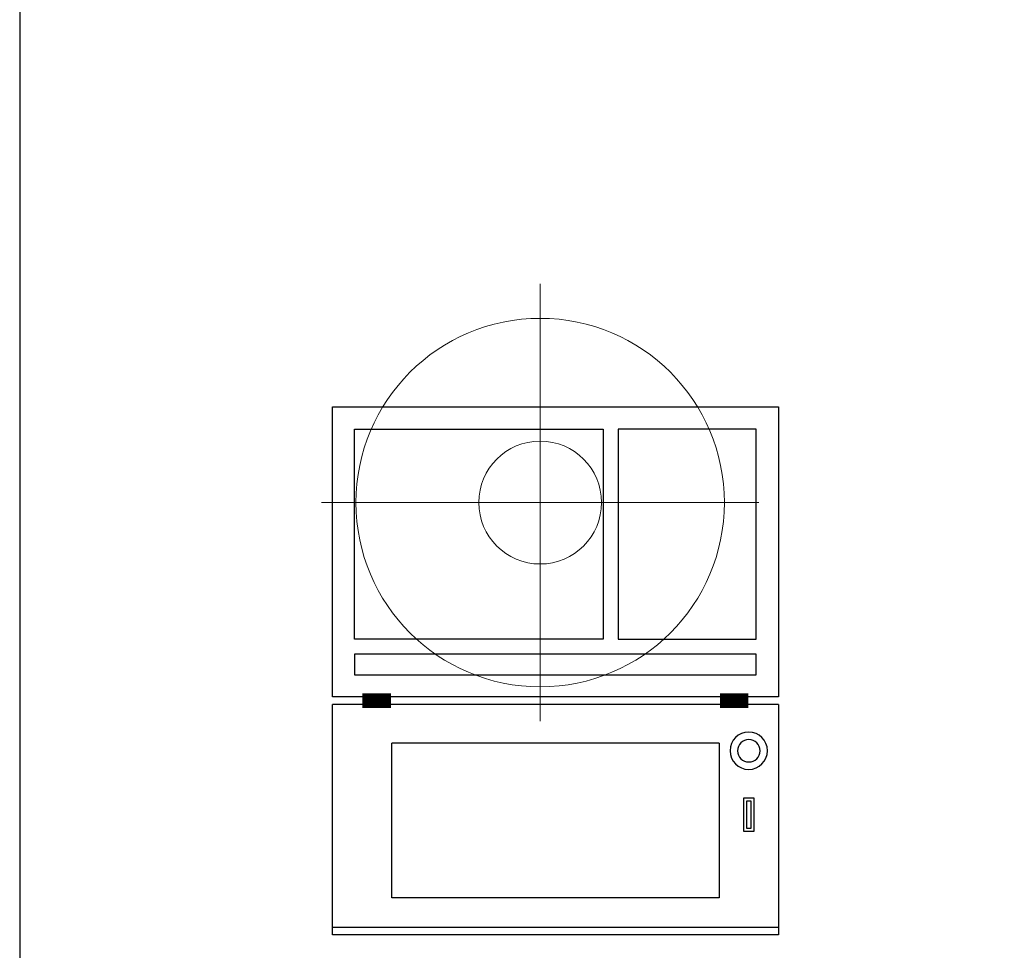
# Model space of a CAD drawing. Header units: millimetres. Extents: x 45699 to 251499, y 244 to 86446.
# Tile 17 of 240: x 57121 to 57783, y 34530 to 35156. Entities that reach past the tile are written whole.
import ezdxf

# ---------------------------------------------------------------- set-up
doc = ezdxf.new("R2010")
doc.units = ezdxf.units.MM
doc.header["$LTSCALE"] = 400
doc.layers.add('inr', color=4, linetype='Continuous')
doc.layers.add('verlichting', color=2, linetype='Continuous')

# ---------------------------------------------------------------- blocks, each defined once
blk = doc.blocks.new('symb-LPTP_b2')
for p, q in [((150, 0), (-150, 0)), ((-150, 0), (-150, -155)), ((150, -155), (150, 0)), ((150, -5), (-150, -5)), ((-110, -25), (-110, -128.95)), ((110, -25), (-110, -25)), ((110, -128.95), (110, -25)), ((110, -128.95), (-110, -128.95)), ((150, -155), (-150, -155)), ((150, -160), (-150, -160)), ((-150, -160), (-150, -355)), ((150, -355), (150, -160)), ((-150, -355), (150, -355))]:
    blk.add_line(p, q)
for points in [[(126.39, -69.8), (133.61, -69.8), (133.61, -91.93), (126.39, -91.93)], [(128.39, -71.8), (131.61, -71.8), (131.61, -89.93), (128.39, -89.93)], [(-135, -175), (135, -175), (135, -188.76), (-135, -188.76)], [(32.13, -198.76), (-135, -198.76), (-135, -340), (32.13, -340)], [(42.13, -198.76), (135, -198.76), (135, -340), (42.13, -340)]]:
    blk.add_lwpolyline(points, close=True)
for points in [[(-129.76, -157.5, 10, 10, 0), (-110.67, -157.5, 10, 10, 0)], [(129.76, -157.5, 10, 10, 0), (110.67, -157.5, 10, 10, 0)]]:
    blk.add_lwpolyline(points, format="xyseb")
for radius in [12.57, 7.57]:
    blk.add_circle((130, -123.86), radius)
blk = doc.blocks.new('lamp02')
at = {"layer": 'verlichting', "lineweight": 0}
for q in [(0, 555.36), (555.36, 0), (0, -555.36), (-555.36, 0)]:
    blk.add_line((0, 0), q, dxfattribs=at)
for radius in [468, 156]:
    blk.add_circle((0, 0), radius, dxfattribs=at)

msp = doc.modelspace()

# ---------------------------------------------------------------- linework, layer by layer
at = {"layer": 'inr'}
msp.add_lwpolyline([(57120.6, 35181.33), (57120.6, 34481.33), (57820.6, 34481.33), (57820.6, 35181.33)], close=True, dxfattribs=at)

# ---------------------------------------------------------------- block references
at = {"layer": 'inr', "xscale": -1, "rotation": 180}
msp.add_blockref('symb-LPTP_b2', (57480.85, 34540.63), dxfattribs=at)
at = {"layer": 'verlichting', "lineweight": 0, "xscale": -0.2646576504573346, "yscale": 0.2646576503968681, "zscale": 0.2646576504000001, "rotation": 90.00018926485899}
msp.add_blockref('lamp02', (57470.6, 34831.33), dxfattribs=at)

doc.saveas('drawing.dxf')
